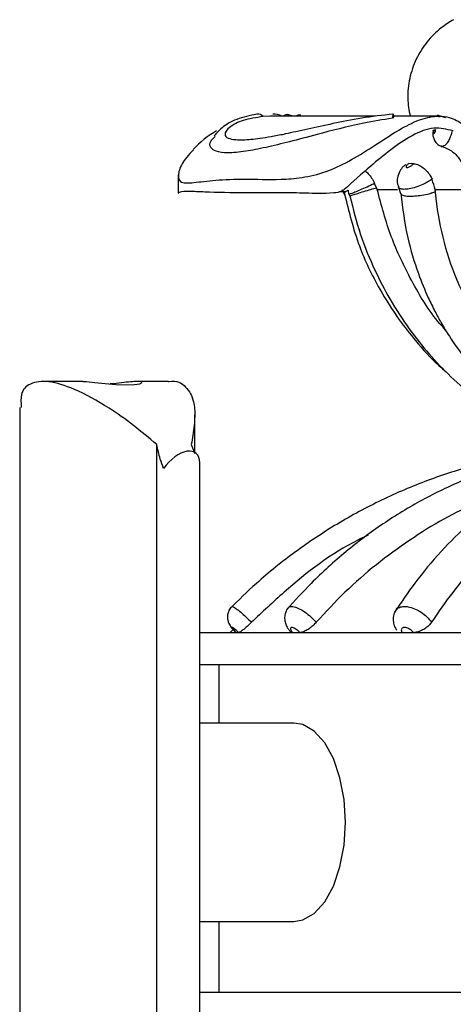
# Model space of a CAD drawing. Header units: millimetres. Extents: x 65 to 121, y 64 to 185.
# Tile 102 of 175: x 81.95 to 83.42, y 136.37 to 139.72. Entities that reach past the tile are written whole.
import ezdxf

# ---------------------------------------------------------------- set-up
doc = ezdxf.new("R2010")
doc.units = ezdxf.units.MM

msp = doc.modelspace()

# ---------------------------------------------------------------- linework, layer by layer
at = {"color": 7, "linetype": 'Continuous', "lineweight": 25}
for p, q in [((82.79746, 139.39135), (82.77393, 139.39058)), ((83.1542, 139.39135), (82.79746, 139.39135)), ((82.87407, 139.39135), (82.85609, 139.3967)), ((83.21816, 139.39062), (83.21387, 139.38466)), ((83.36969, 139.39135), (83.21801, 139.39135)), ((83.39483, 139.38604), (83.36659, 139.39479)), ((83.35404, 139.34431), (83.36053, 139.34617)), ((83.28459, 139.22961), (83.26871, 139.22999)), ((82.48455, 139.19145), (82.48455, 139.12926)), ((83.15906, 139.14799), (83.15282, 139.16259)), ((83.03328, 139.13471), (83.05071, 139.13459)), ((83.04166, 139.14135), (83.0517, 139.12105)), ((83.06439, 139.12888), (83.06806, 139.11971)), ((83.1617, 139.14135), (83.15906, 139.14799)), ((83.1617, 139.14135), (83.23049, 139.14135)), ((83.23296, 139.15246), (83.24068, 139.12774)), ((83.35881, 139.14135), (83.45887, 139.14135)), ((83.35967, 139.13373), (83.35881, 139.14135)), ((82.16069, 138.48848), (82.02409, 138.48848)), ((82.45106, 138.48848), (82.34656, 138.48848)), ((81.94561, 138.4005), (81.94561, 135.98801)), ((82.54105, 138.24714), (82.54105, 138.3753)), ((82.41174, 133.73456), (82.41174, 138.27385)), ((82.52904, 138.27385), (82.54105, 138.24366)), ((82.55815, 133.73456), (82.55815, 138.21165)), ((82.6729, 137.64606), (82.66162, 137.63439)), ((82.55815, 137.63439), (84.36234, 137.63439)), ((82.55815, 137.52504), (84.36234, 137.52504)), ((82.62246, 137.52504), (82.62246, 137.32598)), ((82.87804, 137.32598), (82.55815, 137.32598)), ((82.55815, 136.65098), (82.87804, 136.65098)), ((82.62246, 136.65098), (82.62246, 136.40876)), ((83.1091, 136.40876), (82.55815, 136.40876)), ((86.19746, 136.40876), (83.1091, 136.40876))]:
    msp.add_line(p, q, dxfattribs=at)
at = {"color": 7, "linetype": 'Continuous', "lineweight": 25, "flags": 128}
for points in [[(83.21816, 139.39062), (83.21726, 139.39453), (83.21642, 139.39716), (83.21567, 139.39844), (83.21503, 139.39833), (83.21452, 139.39684), (83.21415, 139.394), (83.21393, 139.38991), (83.21387, 139.38466)], [(82.16069, 138.48818), (82.17312, 138.48799), (82.20166, 138.48543), (82.23611, 138.48163), (82.27309, 138.47817), (82.3077, 138.47668), (82.33561, 138.47776), (82.35445, 138.48087), (82.36241, 138.48475), (82.35805, 138.48771), (82.34656, 138.48848), (82.34656, 138.48848)], [(83.05366, 136.98848), (83.04892, 137.06631), (83.03498, 137.13995), (83.01257, 137.20542), (82.98291, 137.2592), (82.9476, 137.29838), (82.90854, 137.32085), (82.87804, 137.32598)], [(82.87804, 136.65098), (82.90854, 136.65611), (82.9476, 136.67858), (82.98291, 136.71776), (83.01257, 136.77154), (83.03498, 136.83701), (83.04892, 136.91065), (83.05366, 136.98848)]]:
    msp.add_lwpolyline(points, dxfattribs=at)
at = {"color": 7, "linetype": 'Continuous', "lineweight": 25}
for centre, radius, start, end in [((82.75457, 139.37038), 0.02799, 45.43621, 94.19681), ((82.81386, 139.35619), 0.04235, 56.12387, 100.30944), ((82.8551, 139.38033), 0.01657, 92.6708, 138.31507), ((82.85334, 139.38376), 0.01316, 35.22064, 85.70555), ((82.89768, 139.37012), 0.02468, 79.9322, 120.65537), ((83.36428, 139.38612), 0.00898, 7.80273, 75.07745), ((82.79746, 139.03206), 0.35929, 120.43583, 136.81475)]:
    msp.add_arc(centre, radius, start, end, dxfattribs=at)
msp.add_ellipse((82.48439, 138.1683), major_axis=(0.06047, 0.07627), ratio=0.5538558, start_param=5.6734121, end_param=7.9794946, dxfattribs=at)
for points, knots in [([(83.42151, 139.71972), (83.40715, 139.71092), (83.37322, 139.69013), (83.32878, 139.64492), (83.29188, 139.58622), (83.26986, 139.52051), (83.26219, 139.45395), (83.26982, 139.41131), (83.27339, 139.39135)], [0, 0, 0, 0, 0.1305681, 0.308531, 0.486689, 0.6648864, 0.8431254, 1, 1, 1, 1]), ([(82.53668, 139.2771), (82.52845, 139.26848), (82.49994, 139.23861), (82.48115, 139.19286), (82.48779, 139.16189), (82.53436, 139.16458), (82.60998, 139.17466), (82.70909, 139.17834), (82.80968, 139.17465), (82.90486, 139.18057), (82.98184, 139.19825), (83.06383, 139.23532), (83.14414, 139.28538), (83.21996, 139.33606), (83.28813, 139.37433), (83.35245, 139.39432), (83.40978, 139.39081), (83.4439, 139.36995), (83.45865, 139.36093)], [0, 0, 0, 0, 0.0239837, 0.08309, 0.1667721, 0.2675582, 0.3710013, 0.4781136, 0.5865788, 0.6401418, 0.6951182, 0.7412167, 0.7875995, 0.8304982, 0.8704444, 0.9131987, 0.9624677, 1, 1, 1, 1]), ([(82.75254, 139.3983), (82.72862, 139.39324), (82.68087, 139.38314), (82.63126, 139.35318), (82.61498, 139.33369), (82.60737, 139.32458)], [0, 0, 0, 0, 0.3484232, 0.695414, 1, 1, 1, 1]), ([(82.77422, 139.39033), (82.74981, 139.38647), (82.70103, 139.37877), (82.65224, 139.35137), (82.63906, 139.32917), (82.65239, 139.31586), (82.68103, 139.31003), (82.72955, 139.31177), (82.78548, 139.31922), (82.82976, 139.32772), (82.84508, 139.33065)], [0, 0, 0, 0, 0.1141711, 0.2282246, 0.3936788, 0.5090545, 0.6276469, 0.7748972, 0.9221101, 1, 1, 1, 1]), ([(83.21543, 139.39856), (83.17899, 139.3943), (83.10646, 139.38581), (83.00893, 139.36556), (82.92486, 139.3476), (82.86746, 139.33426), (82.84706, 139.33074), (82.84513, 139.33041)], [0, 0, 0, 0, 0.245023, 0.4877183, 0.730585, 0.9745205, 1, 1, 1, 1]), ([(83.21387, 139.38466), (83.18076, 139.37916), (83.08838, 139.36379), (82.96918, 139.33203), (82.86161, 139.3038), (82.78059, 139.28405), (82.70961, 139.27034), (82.65205, 139.26499), (82.61235, 139.26956), (82.59398, 139.28379), (82.58851, 139.30122), (82.60481, 139.31687), (82.61003, 139.32188)], [0, 0, 0, 0, 0.0834047, 0.2327046, 0.3345337, 0.4362695, 0.5403241, 0.6552201, 0.7661492, 0.8590353, 0.9548905, 1, 1, 1, 1]), ([(83.41935, 139.34138), (83.39798, 139.34684), (83.35522, 139.35776), (83.28351, 139.33033), (83.20989, 139.28034), (83.12941, 139.21351), (83.07852, 139.16792), (83.04886, 139.14135)], [0, 0, 0, 0, 0.2026804, 0.4057266, 0.5907396, 0.7614498, 1, 1, 1, 1]), ([(83.35211, 139.34257), (83.35147, 139.33776), (83.35023, 139.32841), (83.35306, 139.31454), (83.35982, 139.30209), (83.36941, 139.29287), (83.37705, 139.29034), (83.38023, 139.28928)], [0, 0, 0, 0, 0.2167739, 0.4213091, 0.6410845, 0.850211, 1, 1, 1, 1]), ([(83.35225, 139.34255), (83.35228, 139.34305), (83.35233, 139.34376), (83.35364, 139.34418), (83.35404, 139.34431)], [0, 0, 0, 0, 0.6954205, 1, 1, 1, 1]), ([(83.35404, 139.34431), (83.35387, 139.34332), (83.35351, 139.34125), (83.35339, 139.33821), (83.35364, 139.33562), (83.35428, 139.33385), (83.35523, 139.33315), (83.35625, 139.33355), (83.35732, 139.33474), (83.35838, 139.33666), (83.35941, 139.33957), (83.3602, 139.34289), (83.36042, 139.34508), (83.36053, 139.34617)], [0, 0, 0, 0, 0.0836986, 0.1768103, 0.2701737, 0.3646285, 0.4601261, 0.555591, 0.6182883, 0.7151823, 0.8110615, 0.9056942, 1, 1, 1, 1]), ([(83.37868, 139.28866), (83.3813, 139.28801), (83.39502, 139.28464), (83.42196, 139.26998), (83.4494, 139.23927), (83.46159, 139.19265), (83.46007, 139.1577), (83.45933, 139.14082)], [0, 0, 0, 0, 0.03735061, 0.19559221, 0.48216929, 0.74987477, 1, 1, 1, 1]), ([(83.25875, 139.22651), (83.25577, 139.22439), (83.24745, 139.21847), (83.23692, 139.20341), (83.22959, 139.18288), (83.22903, 139.16336), (83.23337, 139.15368), (83.23482, 139.15047)], [0, 0, 0, 0, 0.1257155, 0.350678, 0.6356951, 0.879034, 1, 1, 1, 1]), ([(83.26871, 139.22999), (83.26847, 139.22982), (83.26683, 139.22866), (83.26405, 139.22634), (83.26123, 139.22317), (83.25971, 139.22036), (83.25964, 139.2182), (83.261, 139.21692), (83.26336, 139.21669), (83.26648, 139.21722), (83.27026, 139.21854), (83.27485, 139.22094), (83.27917, 139.22393), (83.28256, 139.22697), (83.28397, 139.2288), (83.28459, 139.22961)], [0, 0, 0, 0, 0.01481525, 0.10270475, 0.189089, 0.27380835, 0.35748726, 0.44118227, 0.52486372, 0.58009079, 0.66776057, 0.7563049, 0.84460936, 0.93177577, 1, 1, 1, 1]), ([(83.28459, 139.22961), (83.28892, 139.22906), (83.29759, 139.22796), (83.31359, 139.21963), (83.32884, 139.20705), (83.34102, 139.19199), (83.34582, 139.18125), (83.34795, 139.17648)], [0, 0, 0, 0, 0.2113625, 0.4230251, 0.62978, 0.8353744, 1, 1, 1, 1]), ([(83.12092, 139.20492), (83.12251, 139.20378), (83.12732, 139.20034), (83.13723, 139.18911), (83.14662, 139.17533), (83.15119, 139.16593), (83.15282, 139.16259)], [0, 0, 0, 0, 0.1631156, 0.4921055, 0.8196713, 1, 1, 1, 1]), ([(83.35881, 139.14135), (83.35561, 139.15298), (83.35233, 139.16485), (83.34804, 139.17624), (83.34795, 139.17648)], [0, 0, 0, 0, 0.9796451, 1, 1, 1, 1]), ([(83.04886, 139.14135), (83.04626, 139.13963), (83.03542, 139.13247), (82.986, 139.1266), (82.93219, 139.12898), (82.83758, 139.13134), (82.71847, 139.13061), (82.60736, 139.13108), (82.53128, 139.13531), (82.49737, 139.13592), (82.48399, 139.13044), (82.48518, 139.12944), (82.4854, 139.12926)], [0, 0, 0, 0, 0.0078724, 0.0328436, 0.1321327, 0.1785514, 0.3648233, 0.6241792, 0.7582456, 0.8921201, 0.9806487, 1, 1, 1, 1]), ([(83.04932, 139.12797), (83.04955, 139.12928), (83.05001, 139.13197), (83.0553, 139.13638), (83.06086, 139.13915), (83.06247, 139.13995)], [0, 0, 0, 0, 0.4039682, 0.827401, 1, 1, 1, 1]), ([(83.05026, 139.1282), (83.0648, 139.06819), (83.0919, 138.9563), (83.1614, 138.81319), (83.22844, 138.70689), (83.29678, 138.62044), (83.34988, 138.55955), (83.38811, 138.528), (83.39664, 138.52096)], [0, 0, 0, 0, 0.2641582, 0.4924507, 0.665111, 0.7910132, 0.9533786, 1, 1, 1, 1]), ([(83.06247, 139.13995), (83.06263, 139.1362), (83.06284, 139.13134), (83.0654, 139.12734), (83.06598, 139.12643)], [0, 0, 0, 0, 0.7717292, 1, 1, 1, 1]), ([(83.06901, 139.1201), (83.069, 139.12015), (83.06897, 139.12029), (83.07822, 139.12333), (83.09435, 139.12845), (83.11587, 139.13512), (83.13851, 139.14197), (83.15276, 139.14615), (83.15906, 139.14799)], [0, 0, 0, 0, 0.1252444, 0.3077426, 0.4899489, 0.6723258, 0.8552243, 1, 1, 1, 1]), ([(83.39402, 138.66362), (83.38763, 138.67056), (83.34204, 138.72009), (83.27834, 138.82728), (83.20452, 138.98027), (83.17597, 139.08765), (83.1617, 139.14135)], [0, 0, 0, 0, 0.0535418, 0.3820295, 0.6910138, 1, 1, 1, 1]), ([(83.24165, 139.12898), (83.2481, 139.07813), (83.25998, 138.98444), (83.2961, 138.86668), (83.32951, 138.78421), (83.3565, 138.72886), (83.38038, 138.68509), (83.4142, 138.62964), (83.46769, 138.55483), (83.5526, 138.46107), (83.6734, 138.35898), (83.77636, 138.30749), (83.83277, 138.27927)], [0, 0, 0, 0, 0.13601104, 0.25058539, 0.33125864, 0.37816119, 0.41926225, 0.46828066, 0.55731625, 0.6740782, 0.82141787, 1, 1, 1, 1]), ([(83.24184, 139.12901), (83.24179, 139.12785), (83.24166, 139.12456), (83.25061, 139.12102), (83.26687, 139.11894), (83.2889, 139.11946), (83.31378, 139.12238), (83.33252, 139.12611), (83.34245, 139.12861), (83.34454, 139.12916), (83.34483, 139.12924)], [0, 0, 0, 0, 0.0942278, 0.2656736, 0.436836, 0.6081662, 0.7800015, 0.9527611, 0.9933052, 1, 1, 1, 1]), ([(83.35967, 139.13373), (83.35516, 139.13227), (83.35037, 139.13072), (83.34513, 139.12932), (83.34483, 139.12924)], [0, 0, 0, 0, 0.9437422, 1, 1, 1, 1]), ([(83.63319, 138.53585), (83.62298, 138.54515), (83.57392, 138.58983), (83.50369, 138.68936), (83.43004, 138.82916), (83.38185, 138.97854), (83.36452, 139.08099), (83.35973, 139.13316), (83.35967, 139.13373)], [0, 0, 0, 0, 0.0638937, 0.3069546, 0.5491209, 0.7733043, 0.9974906, 1, 1, 1, 1]), ([(83.06881, 139.12004), (83.07986, 139.07564), (83.10141, 138.98903), (83.14953, 138.87222), (83.20556, 138.76401), (83.26724, 138.6691), (83.33724, 138.58089), (83.41255, 138.50179), (83.50341, 138.42327), (83.6177, 138.34336), (83.70831, 138.30161), (83.75802, 138.2787)], [0, 0, 0, 0, 0.119356, 0.2328183, 0.3287237, 0.437973, 0.5294581, 0.6256285, 0.7275141, 0.8504868, 1, 1, 1, 1]), ([(82.41174, 138.27385), (82.3855, 138.29613), (82.33236, 138.34123), (82.23661, 138.40828), (82.13483, 138.46442), (82.0403, 138.49301), (81.97887, 138.48467), (81.947, 138.4532), (81.9499, 138.41601), (81.95111, 138.4005)], [0, 0, 0, 0, 0.1231601, 0.2493756, 0.4328197, 0.5883389, 0.7442272, 0.8933091, 1, 1, 1, 1]), ([(82.34656, 138.48848), (82.33921, 138.48821), (82.32452, 138.48768), (82.29198, 138.48419), (82.26701, 138.48102), (82.25427, 138.48004), (82.25362, 138.47999)], [0, 0, 0, 0, 0.3260781, 0.6519857, 0.9823564, 1, 1, 1, 1]), ([(82.45074, 138.48797), (82.45144, 138.48814), (82.48041, 138.49522), (82.51268, 138.4718), (82.53898, 138.42845), (82.54251, 138.36926), (82.53728, 138.31887), (82.53103, 138.28473), (82.52904, 138.27385)], [0, 0, 0, 0, 0.0064892, 0.271475, 0.5337708, 0.7195144, 0.9106006, 1, 1, 1, 1]), ([(82.43491, 138.19198), (82.43101, 138.20282), (82.42076, 138.23128), (82.41519, 138.25757), (82.41174, 138.27385)], [0, 0, 0, 0, 0.3804902, 1, 1, 1, 1]), ([(84.012, 138.26669), (84.00827, 138.26684), (83.94785, 138.26931), (83.83046, 138.26369), (83.66132, 138.24313), (83.49476, 138.20608), (83.33223, 138.15399), (83.17509, 138.08698), (83.0246, 138.00576), (82.88225, 137.91075), (82.76064, 137.81343), (82.69002, 137.74468), (82.66034, 137.71578)], [0, 0, 0, 0, 0.00748432, 0.12120898, 0.23496084, 0.34871287, 0.46246663, 0.5762239, 0.689986, 0.80375447, 0.91753004, 1, 1, 1, 1]), ([(84.01375, 138.26598), (83.97392, 138.26531), (83.88375, 138.26381), (83.74424, 138.24271), (83.59664, 138.20626), (83.45262, 138.15406), (83.31339, 138.08715), (83.18003, 138.00596), (83.05388, 137.91098), (82.94489, 137.8126), (82.88133, 137.7425), (82.85397, 137.71232)], [0, 0, 0, 0, 0.0924682, 0.2092961, 0.3261342, 0.4430154, 0.5599663, 0.6770065, 0.7941457, 0.9113867, 1, 1, 1, 1]), ([(84.10099, 138.26576), (84.07222, 138.26513), (84.00521, 138.26364), (83.90078, 138.24278), (83.78886, 138.20649), (83.67975, 138.15447), (83.57426, 138.0877), (83.4732, 138.00655), (83.37759, 137.91145), (83.29297, 137.8104), (83.24324, 137.73705), (83.22076, 137.70388)], [0, 0, 0, 0, 0.0866851, 0.2019572, 0.317395, 0.4332734, 0.5497498, 0.6668514, 0.7845012, 0.9025663, 1, 1, 1, 1]), ([(83.99902, 138.16797), (83.98324, 138.16575), (83.90091, 138.15416), (83.75877, 138.08354), (83.57845, 137.95479), (83.44229, 137.80889), (83.36974, 137.7037), (83.34593, 137.66918)], [0, 0, 0, 0, 0.064109, 0.3344551, 0.597329, 0.8678298, 1, 1, 1, 1]), ([(83.61633, 138.11148), (83.5803, 138.10087), (83.45968, 138.06535), (83.26733, 137.95221), (83.08384, 137.80924), (82.98645, 137.7038), (82.95446, 137.66918)], [0, 0, 0, 0, 0.1440266, 0.4820589, 0.8298982, 1, 1, 1, 1]), ([(83.13037, 137.96546), (83.11865, 137.95998), (83.01449, 137.9112), (82.88173, 137.8081), (82.7706, 137.70359), (82.73402, 137.66918)], [0, 0, 0, 0, 0.0783511, 0.6965632, 1, 1, 1, 1]), ([(82.66761, 137.72194), (82.66559, 137.72018), (82.65918, 137.71463), (82.65392, 137.702), (82.65171, 137.68765), (82.65318, 137.67537), (82.65668, 137.66537), (82.6613, 137.65715), (82.66757, 137.64876), (82.67428, 137.64119), (82.67999, 137.63576), (82.68131, 137.63449)], [0, 0, 0, 0, 0.0757912, 0.2397903, 0.3731823, 0.4883122, 0.5894495, 0.678316, 0.7775366, 0.9484, 1, 1, 1, 1]), ([(82.86001, 137.71919), (82.85997, 137.71916), (82.85465, 137.71498), (82.84934, 137.70272), (82.84581, 137.68576), (82.84762, 137.66986), (82.85354, 137.6548), (82.86011, 137.64373), (82.86615, 137.63802), (82.86746, 137.63679)], [0, 0, 0, 0, 0.0016062, 0.2189793, 0.4011282, 0.5670314, 0.7340029, 0.9423545, 1, 1, 1, 1]), ([(83.22597, 137.71011), (83.2237, 137.70687), (83.21753, 137.69808), (83.2149, 137.68067), (83.21768, 137.6617), (83.22252, 137.64863), (83.22739, 137.64296), (83.22807, 137.64216)], [0, 0, 0, 0, 0.1614612, 0.4375936, 0.6934603, 0.9569722, 1, 1, 1, 1]), ([(82.69019, 137.63439), (82.68824, 137.63623), (82.68424, 137.64001), (82.67831, 137.64508), (82.67323, 137.64897), (82.67008, 137.65089), (82.66829, 137.65142), (82.66794, 137.65056), (82.66963, 137.64769), (82.67323, 137.64327), (82.67758, 137.63856), (82.68066, 137.63551), (82.68178, 137.63439)], [0, 0, 0, 0, 0.1038109, 0.2131292, 0.3224218, 0.4316711, 0.5000254, 0.6092344, 0.7184403, 0.8276669, 0.9369317, 1, 1, 1, 1]), ([(82.73402, 137.66918), (82.72998, 137.66523), (82.72191, 137.65733), (82.70992, 137.64683), (82.69979, 137.63893), (82.6938, 137.63522), (82.69173, 137.63458), (82.69113, 137.63439)], [0, 0, 0, 0, 0.22668623, 0.45337171, 0.68005546, 0.90673566, 1, 1, 1, 1]), ([(82.89848, 137.63439), (82.89665, 137.63623), (82.89289, 137.64001), (82.88617, 137.64508), (82.87947, 137.64897), (82.87428, 137.65089), (82.87015, 137.65142), (82.86728, 137.65056), (82.86617, 137.64769), (82.86738, 137.64327), (82.87021, 137.63856), (82.87279, 137.63551), (82.87373, 137.63439)], [0, 0, 0, 0, 0.1038096, 0.2131273, 0.3224201, 0.4316723, 0.5000246, 0.6092368, 0.7184385, 0.8276657, 0.9369304, 1, 1, 1, 1]), ([(82.95446, 137.66918), (82.95071, 137.66523), (82.94321, 137.65733), (82.92965, 137.64683), (82.91632, 137.63893), (82.90661, 137.63522), (82.90207, 137.63458), (82.90075, 137.63439)], [0, 0, 0, 0, 0.22668685, 0.45337352, 0.68005454, 0.9067342, 1, 1, 1, 1]), ([(83.28456, 137.63439), (83.28307, 137.63623), (83.28001, 137.64001), (83.2733, 137.64508), (83.26579, 137.64897), (83.25917, 137.65089), (83.25321, 137.65142), (83.24816, 137.65056), (83.24439, 137.64769), (83.24306, 137.64327), (83.24403, 137.63856), (83.2458, 137.63551), (83.24645, 137.63439)], [0, 0, 0, 0, 0.1038097, 0.2131275, 0.3224204, 0.4316723, 0.5000221, 0.6092296, 0.7184425, 0.827668, 0.9369309, 1, 1, 1, 1]), ([(83.34593, 137.66918), (83.34292, 137.66523), (83.3369, 137.65733), (83.32341, 137.64683), (83.30849, 137.63893), (83.29623, 137.63522), (83.28976, 137.63458), (83.28788, 137.63439)], [0, 0, 0, 0, 0.22668538, 0.45337272, 0.6800533, 0.90673531, 1, 1, 1, 1])]:
    msp.add_open_spline(points, degree=3, knots=knots, dxfattribs=at)
at = {"color": 1, "linetype": 'Continuous', "lineweight": 25}
for points, knots in [([(83.416, 139.34223), (83.41538, 139.3393), (83.41363, 139.33099), (83.40895, 139.31734), (83.40187, 139.30342), (83.39471, 139.29431), (83.38769, 139.28912), (83.38237, 139.28725), (83.37979, 139.2893), (83.37909, 139.28986)], [0, 0, 0, 0, 0.0970218, 0.2749855, 0.454711, 0.6362107, 0.7538218, 0.9334925, 1, 1, 1, 1]), ([(83.15282, 139.16259), (83.15002, 139.16123), (83.13969, 139.15619), (83.12081, 139.14742), (83.09868, 139.13774), (83.08062, 139.13042), (83.07067, 139.12697), (83.0659, 139.12573), (83.06629, 139.12641), (83.06645, 139.1267)], [0, 0, 0, 0, 0.0698237, 0.2577062, 0.4449456, 0.6298785, 0.8119539, 0.9206785, 1, 1, 1, 1]), ([(83.34795, 139.17648), (83.34343, 139.17349), (83.33252, 139.16627), (83.31131, 139.15596), (83.28712, 139.14735), (83.26735, 139.14309), (83.25127, 139.14196), (83.23896, 139.14354), (83.23569, 139.14779), (83.23407, 139.14988)], [0, 0, 0, 0, 0.1130116, 0.2729967, 0.4339319, 0.5942356, 0.69574, 0.8500319, 1, 1, 1, 1]), ([(82.66771, 137.72182), (82.66776, 137.72227), (82.6679, 137.7235), (82.67256, 137.72165), (82.6816, 137.71608), (82.69671, 137.7041), (82.71497, 137.68799), (82.72752, 137.6756), (82.73402, 137.66918)], [0, 0, 0, 0, 0.0701732, 0.1938612, 0.3915545, 0.5893, 0.7870696, 1, 1, 1, 1]), ([(82.86024, 137.71875), (82.86038, 137.71915), (82.86153, 137.72251), (82.86852, 137.72331), (82.88055, 137.72194), (82.89616, 137.71599), (82.91603, 137.70413), (82.93684, 137.68798), (82.94844, 137.6756), (82.95446, 137.66918)], [0, 0, 0, 0, 0.02304592, 0.19428866, 0.30146371, 0.47276727, 0.64411882, 0.81549198, 1, 1, 1, 1]), ([(83.22537, 137.71051), (83.22545, 137.71078), (83.22684, 137.7155), (83.23634, 137.72056), (83.25092, 137.72356), (83.2689, 137.72185), (83.28865, 137.71602), (83.31104, 137.70412), (83.33187, 137.68798), (83.34113, 137.6756), (83.34593, 137.66918)], [0, 0, 0, 0, 0.0088785, 0.1566871, 0.3045041, 0.397018, 0.5448907, 0.6928015, 0.8407317, 1, 1, 1, 1])]:
    msp.add_open_spline(points, degree=3, knots=knots, dxfattribs=at)

doc.saveas('drawing.dxf')
